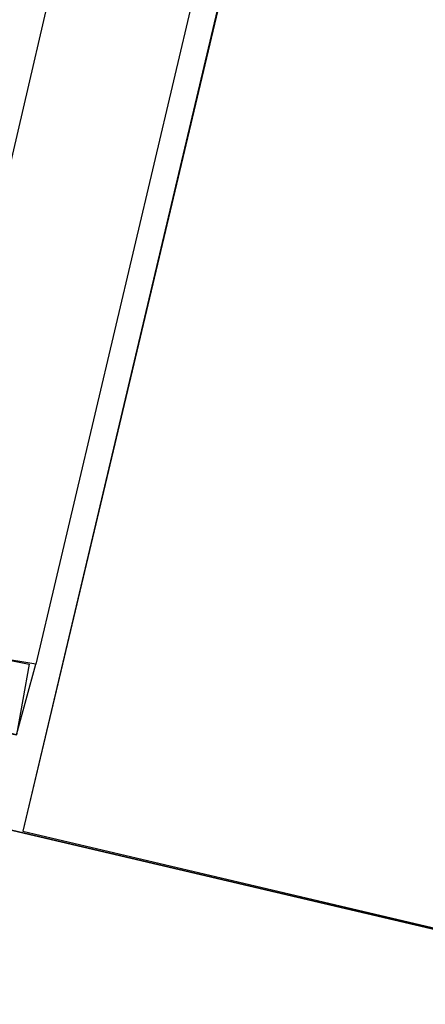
# Model space of a CAD drawing. Header units: feet. Extents: x -79 to 198, y -22 to 181.
# Tile 246 of 256: x 100.98 to 101.823, y 148.631 to 150.677. Entities that reach past the tile are written whole.
import ezdxf

# ---------------------------------------------------------------- set-up
doc = ezdxf.new("R2010")
doc.units = ezdxf.units.FT
doc.layers.add('A-LINEA', color=7, linetype='CONTINUOUS')
doc.layers.add('A-MURO-CONCRETO', color=8, linetype='CONTINUOUS')

msp = doc.modelspace()

# ---------------------------------------------------------------- linework, layer by layer
at = {"layer": 'A-LINEA'}
for p, q in [((102.88, 156.9644), (100.9867, 148.9911)), ((102.5467, 155.8311), (101.0133, 149.3378)), ((101.4133, 152.3244), (100.8267, 149.8044)), ((101, 149.3378), (101, 149.3378)), ((101, 149.3378), (101, 149.3378)), ((101, 149.3378), (101, 149.3378)), ((101.0133, 149.3378), (101.0133, 149.3378)), ((101.0133, 149.3378), (101.0133, 149.3378)), ((101.0133, 149.3378), (101.0133, 149.3378))]:
    msp.add_line(p, q, dxfattribs=at)
for points in [[(103.1067, 159.3911), (103.0667, 159.2178), (102.5733, 157.1111), (102.8667, 156.9378), (100.9867, 148.9911), (103.5867, 148.3778), (103.4267, 147.7244), (111.4267, 145.8444), (113.8133, 145.2711), (117.8667, 144.3111), (114.9067, 131.8311), (119.4533, 130.7511), (119.2933, 130.0978), (122, 129.4578), (128.0267, 128.0444), (124.1867, 111.8044), (124.44, 111.7378), (125.7867, 111.4178), (129.48, 110.5511), (135.96, 109.0178), (135.88, 108.6844), (141.96, 107.2578)], [(103.1067, 159.3911), (103.0667, 159.2178), (102.5733, 157.1111), (102.8667, 156.9378), (100.9867, 148.9911), (103.5867, 148.3778), (103.4267, 147.7244), (111.4267, 145.8444), (113.8133, 145.2711), (117.8667, 144.3111), (114.9067, 131.8311), (119.4533, 130.7511), (119.2933, 130.0978), (122, 129.4578), (128.0267, 128.0444), (124.1867, 111.8044), (124.44, 111.7378), (125.7867, 111.4178), (129.48, 110.5511), (135.96, 109.0178), (135.88, 108.6844), (141.96, 107.2578)], [(100.9067, 149.2044), (100.9733, 149.1911), (101.0133, 149.3378), (101.0133, 149.3378), (100.9333, 149.3511), (100.9333, 149.3378), (100.9333, 149.3511), (101, 149.3378), (101, 149.3378), (100.9733, 149.1911), (100.9733, 149.1911), (100.92, 149.2044), (100.92, 149.2044), (100.92, 149.2044), (100.92, 149.2044)], [(100.9067, 149.2044), (100.9733, 149.1911), (101.0133, 149.3378), (101.0133, 149.3378), (100.9333, 149.3511), (100.9333, 149.3378), (100.9333, 149.3511), (101, 149.3378), (101, 149.3378), (100.9733, 149.1911), (100.9733, 149.1911), (100.92, 149.2044), (100.92, 149.2044), (100.92, 149.2044), (100.92, 149.2044)], [(100.9067, 149.2044), (100.9733, 149.1911), (101.0133, 149.3378), (101.0133, 149.3378), (100.9333, 149.3511), (100.9333, 149.3378), (100.9333, 149.3511), (101, 149.3378), (101, 149.3378), (100.9733, 149.1911), (100.9733, 149.1911), (100.92, 149.2044), (100.92, 149.2044), (100.92, 149.2044), (100.92, 149.2044)], [(103.24, 146.9244), (103.5867, 148.3778), (100.1733, 149.1778), (99.8267, 147.7244), (103.24, 146.9244)]]:
    msp.add_lwpolyline(points, dxfattribs=at)
at = {"layer": 'A-MURO-CONCRETO'}
msp.add_lwpolyline([(100.1733, 149.1778), (103.5867, 148.3778), (99.9867, 148.3778), (100.1733, 149.1778), (100.1733, 149.1778)], dxfattribs=at)

doc.saveas('drawing.dxf')
